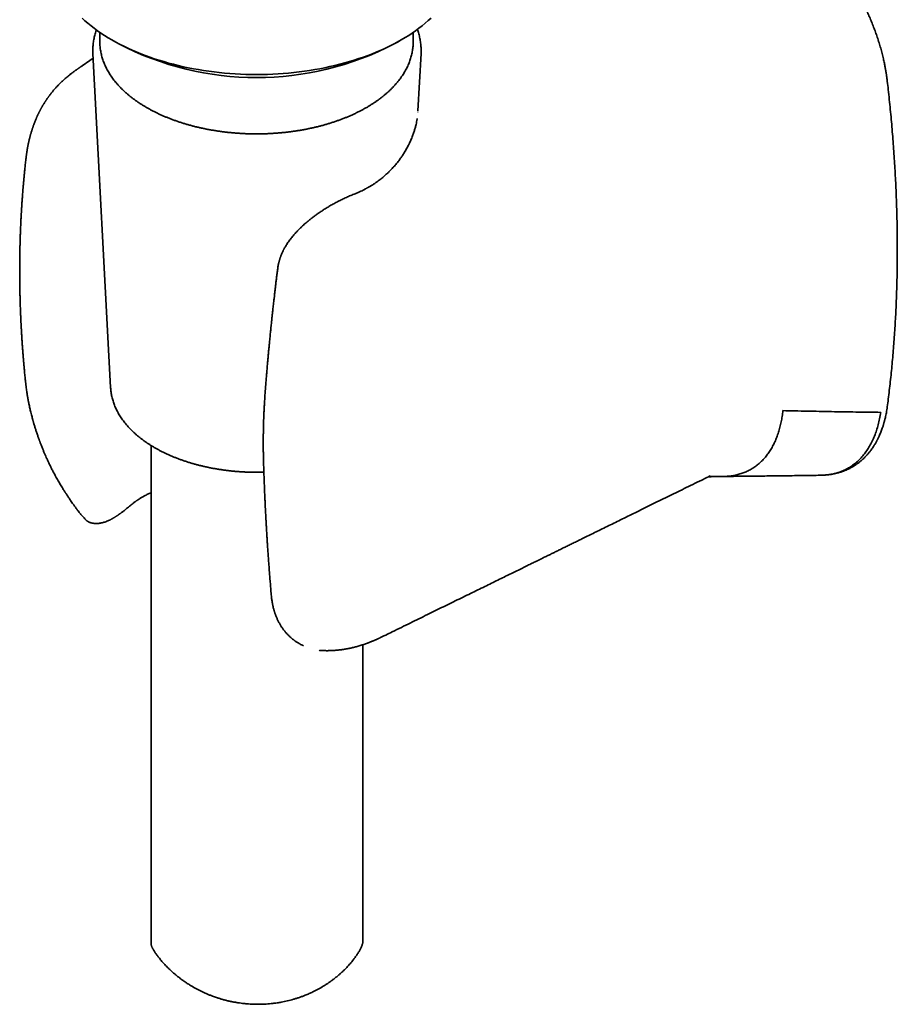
# Model space of a CAD drawing. Header units: millimetres. Extents: x 8 to 756, y 12 to 1057.
# Tile 4 of 28: x 680 to 742, y 196 to 265. Entities that reach past the tile are written whole.
import ezdxf

# ---------------------------------------------------------------- set-up
doc = ezdxf.new("R2010")
doc.units = ezdxf.units.MM

msp = doc.modelspace()

# ---------------------------------------------------------------- linework, layer by layer
at = {"color": 7, "linetype": 'Continuous', "lineweight": 35}
for p, q in [((685.319, 264.519), (685.319, 263.862)), ((707.519, 263.862), (707.519, 264.519)), ((686.164, 263.986), (686.659, 263.701)), ((706.179, 263.701), (706.674, 263.986)), ((707.518, 263.762), (707.519, 263.862)), ((684.827, 263.01), (686.084, 239.352)), ((707.856, 258.958), (708.071, 263.01)), ((707.852, 258.877), (707.853, 258.89)), ((697.908, 247.695), (697.908, 247.699)), ((680.044, 239.865), (680.044, 239.859)), ((688.949, 235.253), (688.949, 199.889)), ((728.319, 232.988), (728.324, 232.991)), ((687.487, 231.013), (687.489, 231.015)), ((684.342, 229.967), (684.344, 229.964)), ((697.474, 224.575), (697.474, 224.572)), ((705.573, 221.828), (705.569, 221.826)), ((703.949, 200.091), (703.949, 221.139)), ((700.947, 220.737), (700.964, 220.735))]:
    msp.add_line(p, q, dxfattribs=at)
at = {"color": 7, "linetype": 'Continuous', "lineweight": 35, "flags": 128}
for points in [[(684.059, 265.528), (684.261, 265.343), (684.472, 265.16), (684.692, 264.982), (684.919, 264.806), (685.154, 264.634), (685.397, 264.466), (685.647, 264.301), (685.905, 264.14), (686.17, 263.983), (686.442, 263.83), (686.721, 263.682), (687.006, 263.537), (687.298, 263.397), (687.597, 263.261), (687.901, 263.13), (688.211, 263.004), (688.527, 262.882), (688.848, 262.765), (689.174, 262.654), (689.505, 262.547), (689.841, 262.445), (690.182, 262.348), (690.527, 262.256), (690.875, 262.17), (691.228, 262.089), (691.584, 262.013), (691.944, 261.942), (692.306, 261.877), (692.672, 261.818), (693.04, 261.764), (693.41, 261.716), (693.782, 261.673), (694.156, 261.636), (694.532, 261.605), (694.909, 261.579), (695.287, 261.559), (695.666, 261.545), (696.045, 261.537), (696.425, 261.534), (696.804, 261.537), (697.184, 261.545), (697.562, 261.56), (697.94, 261.58), (698.317, 261.606), (698.693, 261.637), (699.067, 261.674), (699.439, 261.717), (699.81, 261.766), (700.177, 261.82), (700.543, 261.879), (700.905, 261.944), (701.265, 262.015), (701.621, 262.091), (701.973, 262.172), (702.322, 262.259), (702.667, 262.351), (703.007, 262.448), (703.343, 262.55), (703.674, 262.657), (704, 262.769), (704.321, 262.886), (704.637, 263.008), (704.947, 263.134), (705.251, 263.266), (705.549, 263.401), (705.84, 263.541), (706.126, 263.686), (706.404, 263.835), (706.676, 263.988), (706.941, 264.145), (707.198, 264.306), (707.449, 264.471), (707.691, 264.639), (707.926, 264.811), (708.153, 264.987), (708.372, 265.166), (708.583, 265.348), (708.785, 265.534)], [(685.319, 263.862), (685.319, 263.859), (685.321, 263.756)], [(684.845, 262.68), (684.614, 262.523), (684.071, 262.155)]]:
    msp.add_lwpolyline(points, dxfattribs=at)
at = {"color": 7, "linetype": 'Continuous', "lineweight": 35}
msp.add_arc((696.419, 282.503), 21.185, 242.56836, 297.43164, dxfattribs=at)
for points, knots in [([(741.103, 261.053), (741.097, 261.099), (741.087, 261.184), (741.072, 261.302), (741.058, 261.402), (741.046, 261.483), (741.037, 261.544), (741.031, 261.586), (741.027, 261.612), (741.024, 261.628), (741.021, 261.644), (741.019, 261.661), (741.013, 261.695), (741.004, 261.75), (740.99, 261.832), (740.973, 261.932), (740.951, 262.051), (740.924, 262.189), (740.894, 262.338), (740.86, 262.493), (740.81, 262.718), (740.737, 263.016), (740.636, 263.393), (740.521, 263.783), (740.398, 264.164), (740.269, 264.536), (740.135, 264.894), (739.993, 265.253), (739.844, 265.605), (739.693, 265.944), (739.53, 266.289), (739.357, 266.636), (739.174, 266.985), (738.991, 267.316), (738.794, 267.654), (738.581, 268.005), (738.345, 268.372), (738.1, 268.734), (737.863, 269.065), (737.637, 269.369), (737.42, 269.648), (737.192, 269.93), (736.95, 270.217), (736.693, 270.507), (736.427, 270.795), (736.157, 271.073), (735.89, 271.336), (735.665, 271.547), (735.485, 271.711), (735.351, 271.829), (735.227, 271.936), (735.135, 272.013), (735.072, 272.066), (735.031, 272.1), (734.983, 272.14), (734.923, 272.188), (734.844, 272.252), (734.742, 272.333), (734.613, 272.432), (734.521, 272.501), (734.472, 272.538)], [0, 0, 0, 0, 0.0110126, 0.0204858, 0.0284205, 0.0348175, 0.0396773, 0.0430006, 0.0447267, 0.0457987, 0.0470073, 0.0483531, 0.0498361, 0.0550612, 0.061501, 0.0691552, 0.0787034, 0.0896451, 0.1015502, 0.1136596, 0.1259589, 0.1540977, 0.1831855, 0.2132245, 0.2442176, 0.2712663, 0.2990074, 0.3270936, 0.354393, 0.3808211, 0.4063801, 0.4353898, 0.4631981, 0.4898072, 0.5152025, 0.545988, 0.5767106, 0.6076358, 0.6387727, 0.6633974, 0.6886246, 0.71475, 0.7417766, 0.7702241, 0.7994806, 0.8282878, 0.8563352, 0.8836251, 0.8982764, 0.9120229, 0.92463, 0.9360972, 0.9398623, 0.9437108, 0.9485627, 0.9545174, 0.9615754, 0.9724876, 0.9852949, 1, 1, 1, 1]), ([(685.077, 264.69), (685.073, 264.678), (685.049, 264.613), (685.011, 264.494), (684.965, 264.331), (684.925, 264.168), (684.891, 264.004), (684.864, 263.84), (684.844, 263.676), (684.83, 263.512), (684.822, 263.347), (684.821, 263.183), (684.823, 263.07), (684.827, 263.012), (684.828, 263.009)], [0, 0, 0, 0, 0.020605, 0.11879, 0.216738, 0.314464, 0.411986, 0.509327, 0.606514, 0.703576, 0.800545, 0.897456, 0.994342, 1, 1, 1, 1]), ([(708.071, 263.01), (708.072, 263.044), (708.077, 263.133), (708.078, 263.276), (708.073, 263.44), (708.062, 263.605), (708.044, 263.769), (708.02, 263.932), (707.99, 264.095), (707.953, 264.258), (707.909, 264.42), (707.862, 264.577), (707.826, 264.679), (707.808, 264.727)], [0, 0, 0, 0, 0.058467, 0.153316, 0.248139, 0.342964, 0.437822, 0.532746, 0.62777, 0.722923, 0.818233, 0.913723, 1, 1, 1, 1]), ([(685.321, 263.75), (685.321, 263.747), (685.321, 263.692), (685.328, 263.583), (685.342, 263.425), (685.363, 263.267), (685.391, 263.11), (685.424, 262.953), (685.464, 262.797), (685.511, 262.641), (685.564, 262.486), (685.623, 262.332), (685.688, 262.178), (685.76, 262.025), (685.838, 261.874), (685.922, 261.724), (686.012, 261.574), (686.109, 261.427), (686.211, 261.28), (686.32, 261.135), (686.434, 260.992), (686.555, 260.85), (686.681, 260.71), (686.813, 260.573), (686.95, 260.437), (687.093, 260.303), (687.242, 260.171), (687.396, 260.041), (687.555, 259.914), (687.719, 259.789), (687.889, 259.667), (688.063, 259.547), (688.242, 259.43), (688.426, 259.315), (688.614, 259.203), (688.807, 259.094), (689.005, 258.987), (689.206, 258.884), (689.412, 258.783), (689.622, 258.686), (689.835, 258.591), (690.053, 258.5), (690.274, 258.412), (690.499, 258.327), (690.727, 258.245), (690.958, 258.166), (691.192, 258.091), (691.43, 258.019), (691.67, 257.95), (691.913, 257.885), (692.158, 257.823), (692.406, 257.765), (692.656, 257.711), (692.909, 257.659), (693.163, 257.612), (693.419, 257.568), (693.677, 257.528), (693.936, 257.491), (694.197, 257.458), (694.459, 257.428), (694.723, 257.403), (694.987, 257.381), (695.252, 257.363), (695.518, 257.348), (695.784, 257.337), (696.05, 257.33), (696.317, 257.327), (696.584, 257.327), (696.851, 257.332), (697.117, 257.339), (697.383, 257.351), (697.649, 257.367), (697.914, 257.386), (698.178, 257.409), (698.441, 257.435), (698.703, 257.465), (698.963, 257.499), (699.222, 257.537), (699.48, 257.578), (699.736, 257.623), (699.989, 257.671), (700.241, 257.723), (700.491, 257.779), (700.738, 257.838), (700.983, 257.9), (701.225, 257.966), (701.465, 258.036), (701.701, 258.108), (701.935, 258.184), (702.166, 258.264), (702.393, 258.346), (702.617, 258.432), (702.837, 258.521), (703.053, 258.613), (703.266, 258.709), (703.475, 258.807), (703.68, 258.908), (703.88, 259.012), (704.077, 259.119), (704.269, 259.229), (704.456, 259.342), (704.639, 259.457), (704.817, 259.575), (704.99, 259.696), (705.159, 259.819), (705.322, 259.945), (705.48, 260.073), (705.633, 260.203), (705.78, 260.335), (705.922, 260.47), (706.059, 260.607), (706.189, 260.745), (706.314, 260.886), (706.434, 261.029), (706.543, 261.168), (706.611, 261.26), (706.642, 261.304)], [0, 0, 0, 0, 0.000503, 0.009146, 0.01779, 0.026438, 0.035092, 0.043753, 0.052423, 0.061105, 0.069799, 0.078507, 0.087229, 0.095966, 0.104718, 0.113484, 0.122265, 0.13106, 0.139868, 0.148688, 0.15752, 0.166362, 0.175213, 0.184072, 0.192939, 0.201812, 0.21069, 0.219573, 0.228459, 0.237348, 0.246239, 0.255132, 0.264025, 0.27292, 0.281814, 0.290708, 0.299601, 0.308494, 0.317385, 0.326275, 0.335165, 0.344052, 0.352939, 0.361824, 0.370707, 0.379589, 0.388469, 0.397348, 0.406226, 0.415102, 0.423977, 0.432851, 0.441724, 0.450595, 0.459465, 0.468335, 0.477203, 0.486071, 0.494937, 0.503803, 0.512669, 0.521534, 0.530398, 0.539262, 0.548126, 0.55699, 0.565853, 0.574717, 0.58358, 0.592444, 0.601308, 0.610172, 0.619036, 0.627901, 0.636766, 0.645632, 0.654498, 0.663366, 0.672234, 0.681103, 0.689973, 0.698844, 0.707716, 0.71659, 0.725464, 0.73434, 0.743218, 0.752097, 0.760977, 0.769859, 0.778743, 0.787628, 0.796515, 0.805403, 0.814293, 0.823185, 0.832078, 0.840972, 0.849868, 0.858765, 0.867663, 0.876561, 0.88546, 0.894359, 0.903257, 0.912154, 0.92105, 0.929944, 0.938835, 0.947722, 0.956605, 0.965482, 0.974353, 0.983217, 0.992072, 1, 1, 1, 1]), ([(706.642, 261.304), (706.661, 261.33), (706.714, 261.405), (706.797, 261.53), (706.89, 261.679), (706.976, 261.829), (707.056, 261.981), (707.13, 262.134), (707.197, 262.288), (707.258, 262.443), (707.313, 262.598), (707.362, 262.754), (707.404, 262.911), (707.439, 263.068), (707.468, 263.226), (707.491, 263.384), (707.507, 263.542), (707.515, 263.666), (707.517, 263.738), (707.517, 263.757)], [0, 0, 0, 0, 0.033984, 0.097569, 0.161085, 0.224507, 0.287828, 0.351045, 0.414154, 0.477153, 0.540043, 0.602826, 0.665506, 0.728091, 0.79059, 0.853013, 0.915373, 0.977685, 1, 1, 1, 1]), ([(684.071, 262.155), (684.05, 262.141), (684.011, 262.114), (683.96, 262.079), (683.922, 262.053), (683.892, 262.033), (683.864, 262.014), (683.833, 261.993), (683.801, 261.97), (683.765, 261.945), (683.726, 261.918), (683.68, 261.885), (683.628, 261.848), (683.565, 261.802), (683.499, 261.754), (683.431, 261.704), (683.368, 261.657), (683.304, 261.607), (683.235, 261.554), (683.146, 261.483), (683.042, 261.398), (682.926, 261.3), (682.817, 261.205), (682.717, 261.115), (682.621, 261.025), (682.528, 260.935), (682.44, 260.847), (682.363, 260.768), (682.297, 260.699), (682.231, 260.628), (682.16, 260.549), (682.085, 260.464), (682.015, 260.382), (681.959, 260.315), (681.913, 260.258), (681.87, 260.204), (681.823, 260.144), (681.776, 260.083), (681.734, 260.027), (681.698, 259.978), (681.665, 259.932), (681.629, 259.882), (681.589, 259.826), (681.549, 259.768), (681.514, 259.716), (681.485, 259.673), (681.457, 259.63), (681.425, 259.58), (681.388, 259.522), (681.352, 259.464), (681.319, 259.41), (681.288, 259.358), (681.255, 259.303), (681.222, 259.244), (681.192, 259.192), (681.168, 259.148), (681.147, 259.11), (681.125, 259.07), (681.099, 259.021), (681.068, 258.962), (681.037, 258.902), (681.006, 258.841), (680.977, 258.782), (680.948, 258.722), (680.919, 258.659), (680.889, 258.596), (680.862, 258.536), (680.841, 258.487), (680.82, 258.44), (680.795, 258.383), (680.765, 258.311), (680.734, 258.233), (680.702, 258.155), (680.673, 258.079), (680.646, 258.007), (680.623, 257.944), (680.603, 257.889), (680.583, 257.831), (680.561, 257.767), (680.54, 257.704), (680.521, 257.646), (680.5, 257.581), (680.477, 257.506), (680.453, 257.427), (680.433, 257.358), (680.415, 257.295), (680.398, 257.234), (680.381, 257.172), (680.364, 257.11), (680.348, 257.045), (680.33, 256.972), (680.312, 256.898), (680.296, 256.831), (680.282, 256.77), (680.267, 256.701), (680.25, 256.622), (680.234, 256.543), (680.221, 256.475), (680.209, 256.413), (680.197, 256.349), (680.185, 256.282), (680.172, 256.205), (680.159, 256.124), (680.146, 256.042), (680.135, 255.967), (680.124, 255.892), (680.115, 255.825), (680.108, 255.769), (680.102, 255.726), (680.097, 255.681), (680.091, 255.627), (680.083, 255.555), (680.075, 255.486), (680.071, 255.441), (680.069, 255.426)], [0, 0, 0, 0, 0.0098127, 0.017561, 0.0232458, 0.0269749, 0.0306989, 0.0351372, 0.0401599, 0.0446838, 0.0503317, 0.0563758, 0.0641374, 0.0719523, 0.0826258, 0.0914272, 0.1001617, 0.1091297, 0.118899, 0.1294769, 0.1474015, 0.1648281, 0.1815079, 0.1976335, 0.2118756, 0.227791, 0.2436692, 0.2562707, 0.2672901, 0.2783688, 0.2911721, 0.305927, 0.3198818, 0.3307454, 0.3382262, 0.3468717, 0.3564092, 0.3664501, 0.3752725, 0.3823111, 0.3892986, 0.3962534, 0.4052748, 0.4151306, 0.4226497, 0.4286356, 0.4349261, 0.4421121, 0.4510016, 0.4607481, 0.4681152, 0.4749912, 0.4837355, 0.4926366, 0.5004939, 0.5065051, 0.5117573, 0.5170276, 0.524134, 0.5331499, 0.5422756, 0.5501459, 0.5591028, 0.567329, 0.575634, 0.5858509, 0.5941892, 0.6006307, 0.6063698, 0.6142733, 0.624326, 0.6365391, 0.6462968, 0.6568535, 0.6674338, 0.6761, 0.6822692, 0.6897927, 0.6995345, 0.7084458, 0.715099, 0.7229367, 0.7344083, 0.7452448, 0.7541689, 0.7620056, 0.7701092, 0.7784667, 0.7864076, 0.7944283, 0.8039249, 0.8147283, 0.8233879, 0.829822, 0.838535, 0.8498848, 0.8604271, 0.8687667, 0.8761831, 0.8842118, 0.8928319, 0.9018745, 0.9132168, 0.9236834, 0.9324595, 0.941413, 0.9516927, 0.9572483, 0.9625041, 0.9674837, 0.9739244, 0.9829052, 0.9944283, 1, 1, 1, 1]), ([(741.101, 237.997), (741.125, 238.176), (741.175, 238.56), (741.247, 239.153), (741.318, 239.774), (741.384, 240.398), (741.445, 241.026), (741.502, 241.656), (741.553, 242.29), (741.601, 242.927), (741.643, 243.568), (741.681, 244.211), (741.714, 244.857), (741.742, 245.507), (741.766, 246.159), (741.784, 246.814), (741.798, 247.472), (741.808, 248.133), (741.813, 248.797), (741.813, 249.463), (741.808, 250.132), (741.798, 250.804), (741.784, 251.479), (741.765, 252.155), (741.742, 252.835), (741.713, 253.517), (741.68, 254.201), (741.642, 254.888), (741.6, 255.577), (741.552, 256.268), (741.501, 256.962), (741.444, 257.658), (741.383, 258.356), (741.317, 259.056), (741.246, 259.758), (741.175, 260.424), (741.125, 260.856), (741.103, 261.053)], [0, 0, 0, 0, 0.025275, 0.05405, 0.082828, 0.111607, 0.140389, 0.169174, 0.19796, 0.226748, 0.255538, 0.28433, 0.313125, 0.34192, 0.370718, 0.399518, 0.428319, 0.457122, 0.485927, 0.514733, 0.543541, 0.572351, 0.601163, 0.629977, 0.658792, 0.687609, 0.716429, 0.74525, 0.774073, 0.802897, 0.831725, 0.860554, 0.889385, 0.918219, 0.947055, 0.975893, 1, 1, 1, 1]), ([(707.799, 258.415), (707.796, 258.396), (707.789, 258.352), (707.771, 258.245), (707.741, 258.095), (707.696, 257.899), (707.637, 257.681), (707.562, 257.439), (707.484, 257.221), (707.412, 257.037), (707.35, 256.89), (707.287, 256.75), (707.221, 256.609), (707.146, 256.46), (707.067, 256.312), (706.987, 256.17), (706.911, 256.041), (706.836, 255.92), (706.763, 255.808), (706.692, 255.703), (706.619, 255.597), (706.538, 255.486), (706.445, 255.364), (706.343, 255.236), (706.238, 255.109), (706.134, 254.992), (706.035, 254.882), (705.91, 254.751), (705.755, 254.596), (705.562, 254.418), (705.388, 254.269), (705.235, 254.145), (705.101, 254.042), (704.951, 253.932), (704.813, 253.836), (704.695, 253.758), (704.605, 253.701), (704.523, 253.65), (704.451, 253.607), (704.39, 253.571), (704.342, 253.543), (704.305, 253.522), (704.272, 253.504), (704.234, 253.483), (704.186, 253.456), (704.125, 253.424), (704.054, 253.387), (703.947, 253.332), (703.8, 253.261), (703.609, 253.175), (703.472, 253.119), (703.4, 253.089)], [0, 0, 0, 0, 0.0091577, 0.0208627, 0.0517729, 0.0818391, 0.1185664, 0.1569024, 0.1969957, 0.2226297, 0.2458347, 0.26737, 0.2895653, 0.3131475, 0.3390888, 0.3610787, 0.382579, 0.4025989, 0.4211388, 0.4386841, 0.4557837, 0.4745922, 0.4957586, 0.5191556, 0.5418352, 0.5630622, 0.5830227, 0.6020957, 0.636125, 0.6715278, 0.7071604, 0.7272461, 0.7494505, 0.7737742, 0.8002171, 0.8149139, 0.8290722, 0.841533, 0.8522963, 0.8613621, 0.8687307, 0.8736959, 0.8777964, 0.8831987, 0.8902438, 0.898931, 0.9092596, 0.9209098, 0.9444596, 0.9708273, 1, 1, 1, 1]), ([(680.071, 255.441), (680.064, 255.378), (680.05, 255.253), (680.03, 255.072), (680.013, 254.904), (679.997, 254.754), (679.984, 254.621), (679.972, 254.507), (679.963, 254.413), (679.956, 254.339), (679.951, 254.284), (679.947, 254.243), (679.944, 254.212), (679.941, 254.185), (679.939, 254.155), (679.935, 254.117), (679.931, 254.071), (679.925, 254.01), (679.918, 253.932), (679.909, 253.834), (679.9, 253.73), (679.887, 253.58), (679.872, 253.394), (679.855, 253.178), (679.84, 252.988), (679.828, 252.824), (679.817, 252.68), (679.808, 252.543), (679.799, 252.41), (679.79, 252.277), (679.782, 252.159), (679.776, 252.057), (679.77, 251.97), (679.766, 251.891), (679.762, 251.826), (679.759, 251.781), (679.757, 251.748), (679.756, 251.718), (679.754, 251.683), (679.75, 251.627), (679.746, 251.543), (679.739, 251.426), (679.732, 251.286), (679.724, 251.122), (679.715, 250.935), (679.706, 250.725), (679.696, 250.494), (679.686, 250.241), (679.679, 250.039), (679.675, 249.895), (679.672, 249.814), (679.67, 249.732), (679.668, 249.648), (679.665, 249.564), (679.663, 249.483), (679.661, 249.411), (679.66, 249.354), (679.659, 249.311), (679.658, 249.28), (679.658, 249.254), (679.657, 249.228), (679.657, 249.197), (679.655, 249.147), (679.654, 249.076), (679.652, 248.978), (679.65, 248.864), (679.648, 248.739), (679.646, 248.609), (679.645, 248.481), (679.643, 248.284), (679.641, 248.023), (679.64, 247.69), (679.64, 247.356), (679.642, 247.085), (679.644, 246.885), (679.645, 246.758), (679.647, 246.644), (679.648, 246.556), (679.649, 246.495), (679.65, 246.453), (679.65, 246.411), (679.651, 246.364), (679.652, 246.305), (679.654, 246.231), (679.656, 246.14), (679.658, 246.03), (679.661, 245.906), (679.665, 245.74), (679.67, 245.541), (679.677, 245.319), (679.684, 245.113), (679.69, 244.922), (679.696, 244.768), (679.701, 244.643), (679.705, 244.543), (679.71, 244.441), (679.714, 244.335), (679.719, 244.227), (679.724, 244.12), (679.729, 244.027), (679.732, 243.953), (679.735, 243.902), (679.737, 243.862), (679.739, 243.827), (679.741, 243.788), (679.743, 243.74), (679.747, 243.674), (679.751, 243.588), (679.757, 243.479), (679.764, 243.359), (679.775, 243.168), (679.791, 242.905), (679.813, 242.566), (679.833, 242.285), (679.849, 242.069), (679.86, 241.924), (679.871, 241.781), (679.881, 241.647), (679.891, 241.527), (679.899, 241.424), (679.906, 241.337), (679.912, 241.265), (679.917, 241.214), (679.92, 241.18), (679.921, 241.159), (679.923, 241.142), (679.924, 241.122), (679.927, 241.093), (679.931, 241.048), (679.936, 240.988), (679.943, 240.908), (679.952, 240.806), (679.964, 240.681), (679.977, 240.536), (679.993, 240.371), (680.01, 240.186), (680.028, 240.013), (680.039, 239.902), (680.043, 239.859)], [0, 0, 0, 0, 0.012492, 0.024772, 0.035863, 0.045768, 0.054488, 0.062024, 0.068376, 0.072964, 0.076647, 0.079256, 0.081086, 0.082608, 0.084608, 0.087099, 0.09008, 0.09355, 0.099123, 0.10562, 0.11273, 0.119641, 0.135134, 0.149274, 0.162063, 0.17234, 0.181551, 0.190319, 0.199032, 0.207691, 0.216295, 0.222047, 0.227774, 0.233227, 0.237464, 0.240395, 0.242101, 0.243899, 0.24617, 0.248912, 0.254984, 0.26256, 0.271639, 0.282222, 0.294472, 0.308087, 0.323063, 0.3394, 0.357095, 0.362199, 0.367406, 0.372715, 0.378127, 0.383641, 0.389116, 0.393754, 0.397432, 0.400257, 0.40203, 0.403466, 0.405183, 0.407182, 0.409461, 0.41471, 0.421025, 0.428407, 0.436737, 0.445117, 0.45336, 0.461466, 0.483051, 0.503601, 0.525628, 0.54725, 0.555641, 0.563972, 0.571508, 0.577543, 0.580733, 0.583256, 0.585629, 0.588671, 0.592393, 0.596794, 0.602853, 0.609855, 0.617799, 0.626469, 0.641631, 0.655774, 0.668897, 0.681002, 0.692116, 0.6983, 0.704651, 0.711169, 0.717854, 0.724705, 0.731724, 0.738206, 0.742413, 0.745683, 0.748018, 0.749936, 0.752399, 0.755428, 0.759023, 0.764891, 0.771828, 0.779675, 0.787802, 0.808022, 0.829465, 0.852129, 0.861104, 0.870257, 0.879524, 0.888061, 0.895601, 0.902037, 0.907513, 0.912029, 0.915586, 0.917179, 0.918463, 0.919437, 0.920385, 0.922226, 0.925031, 0.928799, 0.933531, 0.940118, 0.947963, 0.957064, 0.967422, 0.979035, 0.991903, 1, 1, 1, 1]), ([(703.403, 253.09), (703.299, 253.048), (703.095, 252.965), (702.788, 252.829), (702.486, 252.688), (702.19, 252.541), (701.901, 252.387), (701.621, 252.23), (701.35, 252.068), (701.101, 251.91), (700.873, 251.757), (700.668, 251.613), (700.477, 251.472), (700.302, 251.337), (700.143, 251.21), (699.999, 251.09), (699.867, 250.977), (699.74, 250.863), (699.627, 250.759), (699.53, 250.666), (699.451, 250.589), (699.379, 250.517), (699.316, 250.452), (699.253, 250.386), (699.183, 250.31), (699.101, 250.219), (699.009, 250.113), (698.913, 249.997), (698.817, 249.876), (698.726, 249.753), (698.638, 249.628), (698.557, 249.505), (698.491, 249.399), (698.441, 249.314), (698.404, 249.25), (698.374, 249.194), (698.345, 249.138), (698.312, 249.074), (698.274, 248.995), (698.233, 248.906), (698.195, 248.816), (698.161, 248.731), (698.132, 248.655), (698.11, 248.591), (698.092, 248.539), (698.078, 248.496), (698.065, 248.453), (698.052, 248.412), (698.041, 248.371), (698.028, 248.326), (698.013, 248.268), (697.994, 248.191), (697.972, 248.095), (697.949, 247.98), (697.926, 247.846), (697.914, 247.75), (697.907, 247.699)], [0, 0, 0, 0, 0.044672, 0.087957, 0.129899, 0.170562, 0.210024, 0.248355, 0.285466, 0.321332, 0.352032, 0.381192, 0.40873, 0.434528, 0.458491, 0.480172, 0.500032, 0.51991, 0.54064, 0.554265, 0.56796, 0.580143, 0.590551, 0.600484, 0.612819, 0.627633, 0.644846, 0.663765, 0.682727, 0.701737, 0.720799, 0.739922, 0.7577, 0.768649, 0.778176, 0.786298, 0.793482, 0.802756, 0.814655, 0.828202, 0.841701, 0.853975, 0.865035, 0.874889, 0.881335, 0.887599, 0.893691, 0.899612, 0.905362, 0.911266, 0.919052, 0.930081, 0.94369, 0.959877, 0.978645, 1, 1, 1, 1]), ([(697.905, 247.695), (697.891, 247.583), (697.864, 247.364), (697.825, 247.045), (697.789, 246.743), (697.755, 246.457), (697.723, 246.189), (697.694, 245.938), (697.666, 245.697), (697.64, 245.467), (697.615, 245.249), (697.593, 245.053), (697.574, 244.877), (697.557, 244.725), (697.543, 244.596), (697.532, 244.49), (697.522, 244.399), (697.513, 244.317), (697.505, 244.238), (697.496, 244.156), (697.484, 244.043), (697.469, 243.897), (697.45, 243.715), (697.431, 243.53), (697.412, 243.343), (697.393, 243.155), (697.373, 242.956), (697.353, 242.744), (697.331, 242.517), (697.307, 242.276), (697.283, 242.019), (697.258, 241.746), (697.232, 241.456), (697.204, 241.146), (697.176, 240.818), (697.146, 240.473), (697.116, 240.112), (697.086, 239.733), (697.055, 239.338), (697.035, 239.069), (697.024, 238.931)], [0, 0, 0, 0, 0.038304, 0.074669, 0.109097, 0.141588, 0.172142, 0.20076, 0.227441, 0.254554, 0.279324, 0.301751, 0.321835, 0.339575, 0.35367, 0.365828, 0.37605, 0.384749, 0.393701, 0.403109, 0.412971, 0.432234, 0.453026, 0.475348, 0.495654, 0.517078, 0.539626, 0.563761, 0.58981, 0.617256, 0.646549, 0.677688, 0.710673, 0.746235, 0.783721, 0.82313, 0.864462, 0.907718, 0.952897, 1, 1, 1, 1]), ([(680.043, 239.864), (680.05, 239.79), (680.064, 239.648), (680.088, 239.445), (680.112, 239.26), (680.135, 239.095), (680.157, 238.95), (680.177, 238.831), (680.193, 238.736), (680.206, 238.661), (680.219, 238.588), (680.233, 238.511), (680.249, 238.426), (680.27, 238.322), (680.295, 238.198), (680.325, 238.055), (680.358, 237.904), (680.393, 237.753), (680.431, 237.595), (680.471, 237.437), (680.51, 237.285), (680.543, 237.164), (680.568, 237.07), (680.588, 236.999), (680.607, 236.932), (680.628, 236.859), (680.654, 236.771), (680.686, 236.665), (680.72, 236.55), (680.757, 236.433), (680.794, 236.317), (680.832, 236.199), (680.872, 236.078), (680.912, 235.961), (680.949, 235.854), (680.981, 235.763), (681.008, 235.69), (681.029, 235.631), (681.049, 235.577), (681.071, 235.518), (681.099, 235.441), (681.136, 235.345), (681.179, 235.233), (681.225, 235.116), (681.285, 234.968), (681.356, 234.795), (681.44, 234.6), (681.523, 234.412), (681.61, 234.219), (681.709, 234.008), (681.816, 233.786), (681.931, 233.555), (682.053, 233.317), (682.168, 233.102), (682.273, 232.913), (682.362, 232.756), (682.45, 232.604), (682.536, 232.459), (682.619, 232.324), (682.695, 232.202), (682.76, 232.099), (682.814, 232.015), (682.855, 231.953), (682.883, 231.909), (682.905, 231.876), (682.929, 231.839), (682.96, 231.79), (683, 231.729), (683.048, 231.656), (683.105, 231.57), (683.173, 231.469), (683.252, 231.352), (683.342, 231.221), (683.444, 231.075), (683.558, 230.916), (683.685, 230.745), (683.826, 230.562), (683.982, 230.369), (684.154, 230.167), (684.277, 230.034), (684.341, 229.965)], [0, 0, 0, 0, 0.022053, 0.042121, 0.060223, 0.076376, 0.090586, 0.102829, 0.111073, 0.118112, 0.12471, 0.13208, 0.140251, 0.149444, 0.161919, 0.175922, 0.190452, 0.205046, 0.219108, 0.235613, 0.249975, 0.262374, 0.26996, 0.276715, 0.282644, 0.289029, 0.297382, 0.307692, 0.31915, 0.329911, 0.340916, 0.352163, 0.363652, 0.375254, 0.38557, 0.394224, 0.401227, 0.406586, 0.411104, 0.41674, 0.423579, 0.433179, 0.444391, 0.455855, 0.466941, 0.487269, 0.506233, 0.523871, 0.542356, 0.563147, 0.586224, 0.608407, 0.632328, 0.657972, 0.673884, 0.690385, 0.70645, 0.721003, 0.735966, 0.748928, 0.759898, 0.768888, 0.775905, 0.780033, 0.783026, 0.786749, 0.791965, 0.798676, 0.806409, 0.815693, 0.826671, 0.839339, 0.853694, 0.869725, 0.88742, 0.906759, 0.927719, 0.950269, 0.974376, 1, 1, 1, 1]), ([(686.084, 239.352), (686.084, 239.347), (686.086, 239.29), (686.096, 239.181), (686.114, 239.025), (686.139, 238.87), (686.17, 238.716), (686.208, 238.561), (686.252, 238.408), (686.302, 238.255), (686.359, 238.103), (686.422, 237.951), (686.492, 237.801), (686.567, 237.652), (686.649, 237.503), (686.738, 237.356), (686.832, 237.211), (686.933, 237.067), (687.039, 236.924), (687.152, 236.783), (687.27, 236.644), (687.395, 236.507), (687.525, 236.372), (687.661, 236.239), (687.802, 236.108), (687.949, 235.979), (688.101, 235.852), (688.259, 235.729), (688.421, 235.607), (688.589, 235.488), (688.761, 235.372), (688.938, 235.259), (689.12, 235.148), (689.307, 235.04), (689.497, 234.935), (689.693, 234.834), (689.892, 234.735), (690.095, 234.639), (690.302, 234.546), (690.513, 234.457), (690.727, 234.371), (690.945, 234.288), (691.166, 234.208), (691.391, 234.132), (691.618, 234.059), (691.849, 233.989), (692.082, 233.923), (692.318, 233.861), (692.556, 233.802), (692.797, 233.746), (693.039, 233.694), (693.284, 233.646), (693.531, 233.601), (693.78, 233.56), (694.03, 233.523), (694.282, 233.489), (694.535, 233.459), (694.789, 233.433), (695.044, 233.411), (695.3, 233.392), (695.556, 233.377), (695.814, 233.366), (696.071, 233.358), (696.329, 233.355), (696.556, 233.355), (696.742, 233.357), (696.859, 233.359), (696.921, 233.361), (696.937, 233.362)], [0, 0, 0, 0, 0.001531, 0.016711, 0.031898, 0.047099, 0.062319, 0.077566, 0.092843, 0.108155, 0.123507, 0.1389, 0.154337, 0.169818, 0.185346, 0.200918, 0.216533, 0.232191, 0.247888, 0.263621, 0.279389, 0.295187, 0.311012, 0.326862, 0.342732, 0.358619, 0.374522, 0.390436, 0.406359, 0.422289, 0.438225, 0.454164, 0.470104, 0.486045, 0.501984, 0.517921, 0.533856, 0.549787, 0.565714, 0.581637, 0.597555, 0.613469, 0.629378, 0.645282, 0.661181, 0.677076, 0.692966, 0.708851, 0.724732, 0.740609, 0.756483, 0.772352, 0.788218, 0.804081, 0.819941, 0.835798, 0.851652, 0.867505, 0.883356, 0.899205, 0.915052, 0.930899, 0.946745, 0.96259, 0.978436, 0.988528, 0.996908, 1, 1, 1, 1]), ([(697.024, 238.931), (697.016, 238.818), (697, 238.597), (696.98, 238.274), (696.963, 237.97), (696.948, 237.685), (696.937, 237.419), (696.927, 237.173), (696.919, 236.946), (696.913, 236.738), (696.909, 236.55), (696.905, 236.382), (696.902, 236.234), (696.901, 236.106), (696.899, 235.997), (696.898, 235.912), (696.898, 235.847), (696.897, 235.798), (696.897, 235.755), (696.897, 235.715), (696.897, 235.676), (696.896, 235.638), (696.896, 235.595), (696.896, 235.543), (696.896, 235.476), (696.896, 235.394), (696.896, 235.295), (696.897, 235.181), (696.897, 235.051), (696.899, 234.905), (696.901, 234.743), (696.904, 234.564), (696.907, 234.37), (696.912, 234.159), (696.917, 234.013), (696.919, 233.937)], [0, 0, 0, 0, 0.0696975, 0.1353727, 0.1970312, 0.2546777, 0.3083155, 0.3579474, 0.4035754, 0.4452009, 0.4828249, 0.5164481, 0.5460708, 0.571693, 0.5933149, 0.6109362, 0.6230732, 0.6321528, 0.6401637, 0.648703, 0.6559149, 0.6634651, 0.6713922, 0.6814869, 0.6947234, 0.7111021, 0.7306231, 0.7532869, 0.779094, 0.8080452, 0.8401413, 0.8753833, 0.9137727, 0.9553109, 1, 1, 1, 1]), ([(736.393, 233.15), (736.433, 233.151), (736.507, 233.152), (736.61, 233.157), (736.699, 233.162), (736.773, 233.168), (736.835, 233.174), (736.906, 233.181), (736.998, 233.192), (737.114, 233.208), (737.231, 233.228), (737.34, 233.249), (737.441, 233.271), (737.544, 233.296), (737.647, 233.323), (737.755, 233.355), (737.848, 233.385), (737.933, 233.414), (738.013, 233.444), (738.101, 233.478), (738.205, 233.522), (738.318, 233.573), (738.436, 233.631), (738.544, 233.688), (738.643, 233.744), (738.733, 233.799), (738.819, 233.853), (738.908, 233.913), (739.02, 233.993), (739.154, 234.095), (739.302, 234.22), (739.445, 234.352), (739.558, 234.466), (739.645, 234.559), (739.707, 234.628), (739.768, 234.7), (739.831, 234.776), (739.898, 234.861), (739.972, 234.96), (740.047, 235.065), (740.118, 235.171), (740.181, 235.269), (740.235, 235.357), (740.282, 235.438), (740.322, 235.509), (740.357, 235.573), (740.387, 235.63), (740.416, 235.687), (740.449, 235.752), (740.486, 235.83), (740.533, 235.929), (740.586, 236.049), (740.643, 236.188), (740.698, 236.332), (740.746, 236.466), (740.785, 236.581), (740.813, 236.672), (740.836, 236.746), (740.854, 236.807), (740.871, 236.866), (740.89, 236.934), (740.912, 237.019), (740.938, 237.121), (740.968, 237.248), (741.002, 237.402), (741.037, 237.583), (741.071, 237.783), (741.091, 237.923), (741.101, 237.996)], [0, 0, 0, 0, 0.015342, 0.028961, 0.040853, 0.051013, 0.059439, 0.066187, 0.081849, 0.099132, 0.11568, 0.131335, 0.145703, 0.158886, 0.175122, 0.190623, 0.206205, 0.216437, 0.228357, 0.241969, 0.256431, 0.276135, 0.294454, 0.311766, 0.328011, 0.34261, 0.356234, 0.371235, 0.387675, 0.414693, 0.442182, 0.469155, 0.496451, 0.509456, 0.522358, 0.53516, 0.548475, 0.563501, 0.580184, 0.599284, 0.616662, 0.632323, 0.646277, 0.658731, 0.669786, 0.679446, 0.687824, 0.69553, 0.705169, 0.716739, 0.729642, 0.748729, 0.768277, 0.788286, 0.808576, 0.822778, 0.834762, 0.84453, 0.852084, 0.858819, 0.867679, 0.878666, 0.891778, 0.906752, 0.927215, 0.949579, 0.973842, 1, 1, 1, 1]), ([(733.71, 237.724), (733.693, 237.588), (733.66, 237.317), (733.59, 236.925), (733.502, 236.547), (733.398, 236.185), (733.277, 235.838), (733.138, 235.507), (732.984, 235.195), (732.812, 234.901), (732.625, 234.626), (732.421, 234.372), (732.202, 234.139), (731.967, 233.927), (731.719, 233.738), (731.456, 233.571), (731.18, 233.427), (730.891, 233.306), (730.591, 233.209), (730.28, 233.135), (729.957, 233.087), (729.688, 233.063), (729.524, 233.064), (729.473, 233.064)], [0, 0, 0, 0, 0.048909, 0.097821, 0.146733, 0.195642, 0.244549, 0.293461, 0.342376, 0.391288, 0.440197, 0.489103, 0.538011, 0.586921, 0.635831, 0.684741, 0.733651, 0.782561, 0.831471, 0.880379, 0.929286, 0.978194, 1, 1, 1, 1]), ([(740.641, 237.6), (740.055, 237.608), (738.888, 237.623), (737.147, 237.653), (735.423, 237.686), (734.279, 237.711), (733.71, 237.724)], [0, 0, 0, 0, 0.25378, 0.505039, 0.753778, 1, 1, 1, 1]), ([(736.408, 233.154), (736.491, 233.155), (736.699, 233.158), (737.021, 233.196), (737.375, 233.264), (737.716, 233.364), (738.043, 233.494), (738.356, 233.655), (738.651, 233.845), (738.929, 234.065), (739.189, 234.312), (739.43, 234.585), (739.651, 234.884), (739.854, 235.207), (740.036, 235.554), (740.199, 235.922), (740.342, 236.312), (740.463, 236.722), (740.566, 237.15), (740.616, 237.45), (740.641, 237.6)], [0, 0, 0, 0, 0.03726, 0.093845, 0.150486, 0.207206, 0.264035, 0.321014, 0.377986, 0.434795, 0.491483, 0.548085, 0.604629, 0.661134, 0.717616, 0.774087, 0.830555, 0.887026, 0.943505, 1, 1, 1, 1]), ([(696.919, 233.937), (696.923, 233.804), (696.931, 233.543), (696.944, 233.161), (696.957, 232.797), (696.971, 232.452), (696.984, 232.127), (696.997, 231.821), (697.01, 231.536), (697.022, 231.268), (697.034, 231.017), (697.046, 230.784), (697.056, 230.569), (697.067, 230.372), (697.076, 230.203), (697.083, 230.061), (697.09, 229.938), (697.097, 229.816), (697.105, 229.671), (697.115, 229.498), (697.127, 229.294), (697.14, 229.073), (697.155, 228.833), (697.171, 228.576), (697.188, 228.304), (697.207, 228.015), (697.228, 227.709), (697.251, 227.383), (697.276, 227.037), (697.303, 226.67), (697.332, 226.285), (697.363, 225.883), (697.397, 225.462), (697.434, 225.022), (697.459, 224.724), (697.473, 224.572)], [0, 0, 0, 0, 0.042594, 0.083245, 0.121951, 0.158714, 0.193533, 0.225839, 0.25627, 0.284826, 0.311509, 0.336317, 0.359252, 0.380312, 0.399499, 0.41326, 0.42587, 0.438624, 0.45254, 0.472302, 0.494015, 0.517678, 0.543291, 0.570855, 0.599825, 0.630677, 0.663409, 0.698024, 0.735284, 0.774503, 0.815681, 0.85882, 0.903919, 0.950978, 1, 1, 1, 1]), ([(705.573, 221.827), (705.725, 221.902), (706.093, 222.082), (706.672, 222.365), (707.305, 222.675), (707.921, 222.977), (708.52, 223.271), (709.102, 223.556), (709.668, 223.834), (710.226, 224.107), (710.774, 224.376), (711.313, 224.64), (711.833, 224.895), (712.336, 225.141), (712.819, 225.379), (713.285, 225.607), (713.732, 225.826), (714.16, 226.036), (714.57, 226.237), (714.962, 226.429), (715.336, 226.613), (715.684, 226.784), (716.009, 226.943), (716.311, 227.091), (716.596, 227.231), (716.865, 227.363), (717.112, 227.484), (717.347, 227.6), (717.58, 227.714), (717.826, 227.835), (718.085, 227.962), (718.356, 228.095), (718.639, 228.233), (718.932, 228.377), (719.239, 228.528), (719.58, 228.695), (719.958, 228.881), (720.373, 229.085), (720.807, 229.298), (721.26, 229.52), (721.73, 229.751), (722.219, 229.991), (722.727, 230.24), (723.252, 230.498), (723.796, 230.765), (724.359, 231.042), (724.939, 231.327), (725.526, 231.615), (726.119, 231.907), (726.717, 232.2), (727.331, 232.502), (727.869, 232.766), (728.202, 232.93), (728.324, 232.99)], [0, 0, 0, 0, 0.019995, 0.048557, 0.076382, 0.103471, 0.129822, 0.155437, 0.180315, 0.204456, 0.228956, 0.252647, 0.275529, 0.297603, 0.318868, 0.339325, 0.358972, 0.377811, 0.395841, 0.413062, 0.429475, 0.445078, 0.45905, 0.472302, 0.484836, 0.49665, 0.507746, 0.517437, 0.527645, 0.538443, 0.54983, 0.561807, 0.574144, 0.587049, 0.600524, 0.614567, 0.632027, 0.650293, 0.669365, 0.689243, 0.709927, 0.731417, 0.753714, 0.776816, 0.800725, 0.82544, 0.85096, 0.877287, 0.902848, 0.929125, 0.956119, 0.98383, 1, 1, 1, 1]), ([(728.319, 232.987), (728.334, 232.995), (728.365, 233.01), (728.407, 233.03), (728.441, 233.047), (728.464, 233.058), (728.482, 233.066), (728.495, 233.073), (728.505, 233.077), (728.516, 233.083), (728.528, 233.088), (728.537, 233.092), (728.544, 233.095), (728.549, 233.098), (728.556, 233.1), (728.56, 233.102), (728.561, 233.103), (728.561, 233.103)], [0, 0, 0, 0, 0.083913, 0.175668, 0.250051, 0.308818, 0.356512, 0.393697, 0.432429, 0.488114, 0.556338, 0.61376, 0.65731, 0.696541, 0.775041, 0.888467, 1, 1, 1, 1]), ([(728.424, 233.039), (728.438, 233.039), (728.476, 233.041), (728.548, 233.044), (728.64, 233.047), (728.736, 233.05), (728.828, 233.052), (728.9, 233.054), (728.954, 233.055), (728.999, 233.056), (729.052, 233.057), (729.125, 233.058), (729.22, 233.059), (729.34, 233.06), (729.427, 233.061), (729.474, 233.061)], [0, 0, 0, 0, 0.04628, 0.126715, 0.217318, 0.315398, 0.403878, 0.479883, 0.523274, 0.561395, 0.608118, 0.673578, 0.762138, 0.870997, 1, 1, 1, 1]), ([(729.472, 233.062), (729.474, 233.062), (729.717, 233.064), (730.195, 233.068), (730.898, 233.075), (731.583, 233.082), (732.248, 233.089), (732.895, 233.097), (733.542, 233.105), (734.188, 233.113), (734.833, 233.122), (735.455, 233.131), (736.053, 233.14), (736.444, 233.146), (736.636, 233.149)], [0, 0, 0, 0, 0.000906, 0.101727, 0.199891, 0.295397, 0.388247, 0.478442, 0.56598, 0.659206, 0.749221, 0.836024, 0.919617, 1, 1, 1, 1]), ([(687.491, 231.013), (687.526, 231.042), (687.593, 231.098), (687.689, 231.173), (687.772, 231.235), (687.841, 231.285), (687.896, 231.324), (687.935, 231.351), (687.963, 231.37), (687.985, 231.385), (688.009, 231.4), (688.037, 231.419), (688.076, 231.445), (688.129, 231.478), (688.195, 231.519), (688.265, 231.562), (688.336, 231.603), (688.406, 231.642), (688.49, 231.689), (688.589, 231.741), (688.704, 231.8), (688.823, 231.857), (688.905, 231.895), (688.949, 231.914), (688.949, 231.914)], [0, 0, 0, 0, 0.083843, 0.156693, 0.218507, 0.269252, 0.308904, 0.337443, 0.354167, 0.367847, 0.384599, 0.404426, 0.427329, 0.467113, 0.51372, 0.562786, 0.610328, 0.656341, 0.700824, 0.776442, 0.847546, 0.920987, 0.999293, 1, 1, 1, 1]), ([(684.341, 229.965), (684.353, 229.954), (684.375, 229.932), (684.409, 229.907), (684.44, 229.885), (684.469, 229.867), (684.496, 229.853), (684.518, 229.841), (684.538, 229.832), (684.558, 229.823), (684.579, 229.814), (684.609, 229.803), (684.646, 229.79), (684.687, 229.777), (684.724, 229.768), (684.755, 229.76), (684.785, 229.754), (684.819, 229.747), (684.863, 229.74), (684.918, 229.734), (684.976, 229.73), (685.03, 229.728), (685.078, 229.728), (685.146, 229.729), (685.239, 229.736), (685.359, 229.752), (685.482, 229.777), (685.613, 229.812), (685.753, 229.859), (685.869, 229.906), (685.959, 229.946), (686.015, 229.973), (686.064, 229.998), (686.103, 230.018), (686.137, 230.036), (686.17, 230.054), (686.207, 230.075), (686.246, 230.098), (686.286, 230.121), (686.321, 230.142), (686.354, 230.163), (686.39, 230.185), (686.431, 230.211), (686.475, 230.24), (686.518, 230.268), (686.557, 230.294), (686.59, 230.316), (686.62, 230.337), (686.647, 230.356), (686.674, 230.375), (686.699, 230.393), (686.726, 230.412), (686.758, 230.435), (686.801, 230.466), (686.857, 230.508), (686.928, 230.561), (687.011, 230.625), (687.109, 230.701), (687.221, 230.791), (687.348, 230.895), (687.44, 230.972), (687.487, 231.012)], [0, 0, 0, 0, 0.020276, 0.037809, 0.053338, 0.066687, 0.078884, 0.088128, 0.094596, 0.100842, 0.107657, 0.115049, 0.127711, 0.139501, 0.149646, 0.158313, 0.165466, 0.17444, 0.186518, 0.201706, 0.218043, 0.231939, 0.243788, 0.254732, 0.284887, 0.314922, 0.346795, 0.381346, 0.420136, 0.464393, 0.485072, 0.502655, 0.517786, 0.531741, 0.540573, 0.551427, 0.564402, 0.578761, 0.591359, 0.604368, 0.614537, 0.62653, 0.64138, 0.658126, 0.673308, 0.686624, 0.698033, 0.708223, 0.717915, 0.727112, 0.735819, 0.744305, 0.755335, 0.769631, 0.78995, 0.814495, 0.843243, 0.876177, 0.913284, 0.954558, 1, 1, 1, 1]), ([(697.474, 224.575), (697.479, 224.524), (697.488, 224.428), (697.506, 224.293), (697.523, 224.18), (697.539, 224.088), (697.552, 224.018), (697.563, 223.964), (697.574, 223.911), (697.589, 223.845), (697.609, 223.76), (697.634, 223.665), (697.659, 223.573), (697.683, 223.494), (697.704, 223.427), (697.726, 223.362), (697.75, 223.293), (697.778, 223.216), (697.811, 223.132), (697.862, 223.008), (697.936, 222.847), (698.032, 222.661), (698.138, 222.482), (698.232, 222.339), (698.309, 222.233), (698.365, 222.16), (698.419, 222.092), (698.473, 222.028), (698.531, 221.961), (698.596, 221.891), (698.665, 221.819), (698.736, 221.751), (698.807, 221.685), (698.878, 221.623), (698.944, 221.568), (699.001, 221.522), (699.046, 221.488), (699.088, 221.456), (699.136, 221.421), (699.2, 221.376), (699.28, 221.323), (699.376, 221.263), (699.485, 221.199), (699.61, 221.131), (699.699, 221.09), (699.748, 221.068)], [0, 0, 0, 0, 0.036323, 0.067867, 0.094484, 0.116059, 0.132509, 0.143772, 0.154154, 0.169174, 0.189356, 0.2133, 0.234936, 0.253559, 0.269129, 0.281695, 0.299679, 0.317147, 0.336287, 0.359613, 0.404941, 0.452123, 0.499046, 0.543901, 0.565744, 0.586201, 0.605421, 0.623606, 0.642436, 0.66506, 0.687333, 0.709917, 0.731782, 0.752908, 0.773044, 0.789896, 0.802838, 0.812285, 0.826916, 0.845813, 0.869015, 0.896548, 0.928207, 0.960887, 1, 1, 1, 1]), ([(700.964, 220.734), (700.994, 220.732), (701.046, 220.729), (701.113, 220.726), (701.161, 220.724), (701.2, 220.723), (701.242, 220.721), (701.292, 220.72), (701.353, 220.72), (701.427, 220.719), (701.509, 220.72), (701.591, 220.721), (701.663, 220.723), (701.738, 220.726), (701.823, 220.73), (701.925, 220.736), (702.036, 220.745), (702.153, 220.755), (702.267, 220.767), (702.376, 220.78), (702.483, 220.794), (702.592, 220.81), (702.71, 220.829), (702.838, 220.852), (702.972, 220.878), (703.101, 220.905), (703.227, 220.934), (703.354, 220.965), (703.486, 220.999), (703.623, 221.037), (703.761, 221.078), (703.896, 221.121), (704.023, 221.163), (704.146, 221.206), (704.255, 221.245), (704.355, 221.283), (704.444, 221.318), (704.529, 221.352), (704.604, 221.382), (704.675, 221.412), (704.754, 221.445), (704.833, 221.48), (704.906, 221.512), (704.97, 221.54), (705.027, 221.567), (705.073, 221.588), (705.11, 221.605), (705.146, 221.622), (705.192, 221.643), (705.256, 221.674), (705.341, 221.715), (705.45, 221.767), (705.528, 221.805), (705.57, 221.826)], [0, 0, 0, 0, 0.01909, 0.03328, 0.042572, 0.050203, 0.058184, 0.069369, 0.082367, 0.097109, 0.117244, 0.135631, 0.150115, 0.16391, 0.183929, 0.205442, 0.230436, 0.25701, 0.281696, 0.305193, 0.328632, 0.351804, 0.377199, 0.406167, 0.435902, 0.464582, 0.490821, 0.518494, 0.547202, 0.577086, 0.607604, 0.636963, 0.663846, 0.689758, 0.715849, 0.733528, 0.753858, 0.77298, 0.787884, 0.801607, 0.818519, 0.838114, 0.85202, 0.865452, 0.878805, 0.889237, 0.894898, 0.902873, 0.913183, 0.925835, 0.946369, 0.971102, 1, 1, 1, 1]), ([(700.849, 220.747), (700.859, 220.745), (700.894, 220.74), (700.931, 220.737), (700.957, 220.735)], [0, 0, 0, 0, 0.2731488, 1, 1, 1, 1]), ([(688.95, 199.889), (688.95, 199.888), (688.949, 199.88), (688.957, 199.851), (688.976, 199.797), (689.006, 199.732), (689.04, 199.665), (689.075, 199.601), (689.116, 199.53), (689.163, 199.452), (689.217, 199.368), (689.278, 199.277), (689.345, 199.181), (689.418, 199.082), (689.496, 198.979), (689.58, 198.874), (689.669, 198.766), (689.764, 198.656), (689.865, 198.543), (689.973, 198.428), (690.086, 198.311), (690.21, 198.188), (690.348, 198.057), (690.5, 197.92), (690.658, 197.783), (690.824, 197.647), (690.997, 197.513), (691.177, 197.38), (691.364, 197.249), (691.567, 197.114), (691.828, 196.951), (692.153, 196.766), (692.473, 196.603), (692.738, 196.479), (692.941, 196.391), (693.148, 196.306), (693.383, 196.217), (693.621, 196.135), (693.861, 196.059), (694.078, 195.996), (694.298, 195.939), (694.521, 195.887), (694.746, 195.84), (694.974, 195.798), (695.204, 195.762), (695.359, 195.742), (695.436, 195.733)], [0, 0, 0, 0, 0.0073316, 0.0377186, 0.0682419, 0.0990361, 0.1186167, 0.1381974, 0.1579363, 0.1776753, 0.1977268, 0.2177785, 0.2379782, 0.2581782, 0.2777254, 0.2972728, 0.3169294, 0.3365862, 0.3564444, 0.3763029, 0.3962521, 0.4162014, 0.4394771, 0.4627529, 0.4861495, 0.5095462, 0.5331762, 0.5568062, 0.580549, 0.6042919, 0.6320525, 0.6740247, 0.7161503, 0.7374538, 0.7587573, 0.7801429, 0.8015284, 0.8302792, 0.8513248, 0.8723703, 0.8934985, 0.9146267, 0.9359259, 0.9572251, 0.9786126, 1, 1, 1, 1]), ([(695.436, 195.733), (695.535, 195.722), (695.709, 195.703), (695.959, 195.685), (696.186, 195.674), (696.414, 195.669), (696.643, 195.669), (696.872, 195.675), (697.102, 195.687), (697.332, 195.705), (697.588, 195.731), (697.865, 195.768), (698.212, 195.825), (698.6, 195.907), (698.96, 196.001), (699.244, 196.087), (699.456, 196.156), (699.665, 196.231), (699.895, 196.32), (700.141, 196.424), (700.448, 196.565), (700.786, 196.738), (701.091, 196.914), (701.328, 197.062), (701.502, 197.177), (701.671, 197.295), (701.854, 197.429), (702.049, 197.581), (702.236, 197.737), (702.399, 197.881), (702.541, 198.013), (702.677, 198.146), (702.807, 198.279), (702.932, 198.414), (703.051, 198.548), (703.163, 198.682), (703.281, 198.83), (703.386, 198.97), (703.478, 199.101), (703.551, 199.21), (703.618, 199.316), (703.679, 199.418), (703.734, 199.517), (703.783, 199.61), (703.826, 199.698), (703.862, 199.779), (703.891, 199.852), (703.914, 199.918), (703.932, 199.977), (703.943, 200.028), (703.949, 200.066), (703.949, 200.084), (703.949, 200.091)], [0, 0, 0, 0, 0.023181, 0.04072, 0.058259, 0.075868, 0.093477, 0.111302, 0.129127, 0.147026, 0.164925, 0.189003, 0.212184, 0.24725, 0.282452, 0.300263, 0.318074, 0.335955, 0.353836, 0.377879, 0.401433, 0.437049, 0.472797, 0.490875, 0.508952, 0.527098, 0.545244, 0.569637, 0.594006, 0.612459, 0.630912, 0.649445, 0.667978, 0.686774, 0.705569, 0.724465, 0.74336, 0.768836, 0.785603, 0.80237, 0.819235, 0.8361, 0.853189, 0.870278, 0.887497, 0.904716, 0.921506, 0.938296, 0.955226, 0.972156, 0.989374, 1, 1, 1, 1])]:
    msp.add_open_spline(points, degree=3, knots=knots, dxfattribs=at)

doc.saveas('drawing.dxf')
